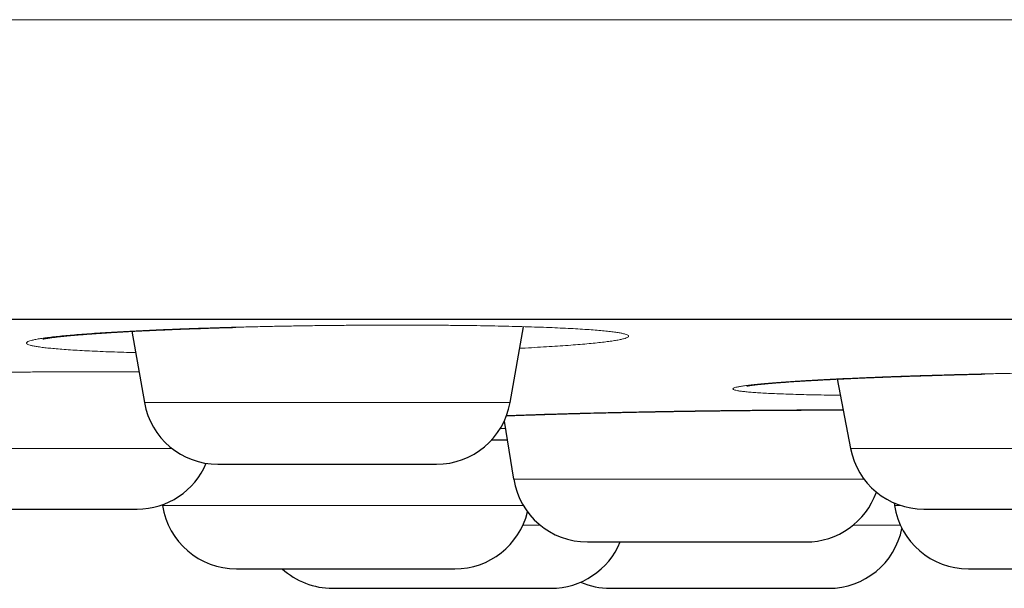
# Model space of a CAD drawing. Header units: millimetres. Extents: x 8 to 482, y 12 to 243.
# Tile 223 of 256: x 261.52 to 268.1, y 184.79 to 188.59. Entities that reach past the tile are written whole.
import ezdxf

# ---------------------------------------------------------------- set-up
doc = ezdxf.new("R2010")
doc.units = ezdxf.units.MM

msp = doc.modelspace()

# ---------------------------------------------------------------- linework, layer by layer
at = {"color": 7, "linetype": 'Continuous', "lineweight": 30}
for p, q in [((262.2699, 186.505), (262.3539, 186.0288)), ((264.7996, 186.0288), (264.8888, 186.5347)), ((266.9871, 186.1855), (267.076, 185.7216)), ((264.7602, 185.904), (264.8237, 185.515)), ((267.3679, 185.357), (267.3707, 185.339)), ((262.4746, 185.3447), (262.4755, 185.339)), ((265.4695, 184.7856), (266.9305, 184.7856))]:
    msp.add_line(p, q, dxfattribs=at)
at = {"color": 8, "linetype": 'Continuous', "lineweight": 0}
for p, q in [((262.3539, 186.0288), (264.7996, 186.0288)), ((266.9764, 185.9787), (267.0267, 185.9787)), ((260.3546, 185.7216), (262.5385, 185.7216)), ((267.076, 185.7216), (269.4553, 185.7216)), ((264.8237, 185.515), (267.1675, 185.515)), ((262.4755, 185.339), (264.8881, 185.339)), ((267.3707, 185.339), (267.416, 185.339)), ((264.8851, 185.2076), (265.0019, 185.2076)), ((267.0934, 185.2076), (267.4101, 185.2076))]:
    msp.add_line(p, q, dxfattribs=at)
at = {"color": 7, "linetype": 'Continuous', "lineweight": 30}
for centre, start, end in [((262.8463, 186.1156), 190, 270), ((264.3072, 186.1156), 270, 350), ((267.5671, 185.8156), 190.84432, 270), ((262.3066, 185.8156), 270, 337.19927), ((265.3172, 185.5956), 189.27461, 270), ((266.7781, 185.5956), 270, 340.57253), ((262.9695, 185.4156), 188.81619, 270), ((264.4305, 185.4156), 270, 346.27335), ((267.8648, 185.4156), 188.81619, 270), ((266.9305, 185.2856), 270, 348.53769), ((265.0731, 185.2856), 270, 337.64006), ((263.6122, 185.2856), 227.73754, 270), ((265.4695, 185.2856), 246.6446, 270)]:
    msp.add_arc(centre, 0.5, start, end, dxfattribs=at)
at = {"color": 8, "linetype": 'Continuous', "lineweight": 0}
for points, knots in [([(254.5, 188.5884), (254.8249, 188.5884), (255.4748, 188.5884), (256.4492, 188.5884), (257.4227, 188.5884), (258.3951, 188.5884), (259.3658, 188.5884), (260.3161, 188.5884), (261.2456, 188.5884), (262.1542, 188.5884), (263.06, 188.5884), (263.9625, 188.5884), (264.8616, 188.5884), (265.7568, 188.5884), (266.6478, 188.5884), (267.5343, 188.5884), (268.4159, 188.5884), (269.287, 188.5884), (270.1475, 188.5884), (270.9971, 188.5884), (271.8407, 188.5884), (272.7003, 188.5884), (273.5749, 188.5884), (274.4635, 188.5884), (275.3437, 188.5884), (276.2151, 188.5884), (277.0773, 188.5884), (277.9138, 188.5884), (278.7249, 188.5884), (279.5109, 188.5884), (280.2876, 188.5884), (281.0548, 188.5884), (281.812, 188.5884), (282.5591, 188.5884), (283.2957, 188.5884), (284.0216, 188.5884), (284.7364, 188.5884), (285.4358, 188.5884), (286.1195, 188.5884), (286.7877, 188.5884), (287.4442, 188.5884), (288.1058, 188.5884), (288.7711, 188.5884), (289.4386, 188.5884), (290.0914, 188.5884), (290.7291, 188.5884), (291.3516, 188.5884), (291.947, 188.5884), (292.5162, 188.5884), (293.06, 188.5884), (293.5894, 188.5884), (294.1043, 188.5884), (294.6044, 188.5884), (295.0896, 188.5884), (295.5597, 188.5884), (296.0145, 188.5884), (296.4538, 188.5884), (296.8748, 188.5884), (297.2778, 188.5884), (297.6628, 188.5884), (298.0322, 188.5884), (298.395, 188.5884), (298.7497, 188.5884), (299.0946, 188.5884), (299.4206, 188.5884), (299.7276, 188.5884), (300.0156, 188.5884), (300.2793, 188.5884), (300.5199, 188.5884), (300.7386, 188.5884), (300.9402, 188.5884), (301.1244, 188.5884), (301.2913, 188.5884), (301.4408, 188.5884), (301.5728, 188.5884), (301.6872, 188.5884), (301.784, 188.5884), (301.8627, 188.5884), (301.9236, 188.5884), (301.9666, 188.5884), (301.9935, 188.5884), (301.9969, 188.5884), (301.9986, 188.5884)], [0, 0, 0, 0, 0.0130654, 0.0261309, 0.0391968, 0.052263, 0.0653296, 0.0783966, 0.0907172, 0.103038, 0.1153591, 0.1276801, 0.1400012, 0.1523222, 0.1646429, 0.1769634, 0.1892836, 0.2016035, 0.213703, 0.2258022, 0.2379012, 0.25, 0.2630654, 0.2761309, 0.2891968, 0.302263, 0.3153296, 0.3283966, 0.3407172, 0.353038, 0.3653591, 0.3776801, 0.3900012, 0.4023222, 0.4146429, 0.4269634, 0.4392836, 0.4516035, 0.463703, 0.4758022, 0.4879012, 0.5, 0.5130654, 0.5261309, 0.5391968, 0.552263, 0.5653296, 0.5783966, 0.5907172, 0.603038, 0.6153591, 0.6276801, 0.6400012, 0.6523222, 0.6646429, 0.6769634, 0.6892836, 0.7016035, 0.713703, 0.7258022, 0.7379012, 0.75, 0.7630654, 0.7761309, 0.7891968, 0.802263, 0.8153296, 0.8283966, 0.8407172, 0.853038, 0.8653591, 0.8776801, 0.8900012, 0.9023222, 0.9146429, 0.9269634, 0.9392836, 0.9516035, 0.963703, 0.9758022, 0.9879012, 1, 1, 1, 1]), ([(262.2952, 186.3617), (262.2685, 186.3624), (262.2131, 186.364), (262.1345, 186.3667), (262.0583, 186.3697), (261.987, 186.373), (261.9204, 186.3765), (261.8587, 186.3803), (261.8023, 186.3842), (261.7517, 186.3884), (261.7071, 186.3927), (261.6684, 186.3972), (261.6358, 186.4019), (261.6091, 186.4067), (261.5886, 186.4117), (261.5741, 186.4168), (261.5661, 186.422), (261.5643, 186.4273), (261.569, 186.4326), (261.5801, 186.438), (261.5975, 186.4434), (261.6211, 186.4489), (261.6507, 186.4543), (261.6863, 186.4597), (261.7276, 186.4651), (261.7749, 186.4704), (261.828, 186.4757), (261.8869, 186.4809), (261.9513, 186.486), (262.0206, 186.491), (262.0943, 186.4958), (262.1725, 186.5005), (262.2552, 186.505), (262.3422, 186.5093), (262.4337, 186.5135), (262.5291, 186.5175), (262.6277, 186.5213), (262.7287, 186.5248), (262.832, 186.5281), (262.9375, 186.5311), (263.0452, 186.5338), (263.1551, 186.5363), (263.2669, 186.5386), (263.3798, 186.5405), (263.493, 186.5422), (263.6058, 186.5436), (263.7184, 186.5446), (263.8307, 186.5454), (263.9426, 186.5458), (264.0538, 186.546), (264.1635, 186.5458), (264.2709, 186.5454), (264.3756, 186.5446), (264.4778, 186.5436), (264.5774, 186.5422), (264.6744, 186.5405), (264.7681, 186.5386), (264.8581, 186.5363), (264.9434, 186.5338), (265.0241, 186.5311), (265.1001, 186.5281), (265.1715, 186.5248), (265.2382, 186.5213), (265.2999, 186.5175), (265.3564, 186.5135), (265.407, 186.5094), (265.4515, 186.505), (265.4901, 186.5005), (265.5226, 186.4958), (265.5491, 186.491), (265.5696, 186.486), (265.5839, 186.4809), (265.5919, 186.4757), (265.5936, 186.4704), (265.5889, 186.4651), (265.5778, 186.4598), (265.5603, 186.4543), (265.5365, 186.4489), (265.5067, 186.4434), (265.4709, 186.438), (265.4294, 186.4326), (265.3821, 186.4273), (265.329, 186.422), (265.2702, 186.4168), (265.2058, 186.4117), (265.1365, 186.4068), (265.0626, 186.4019), (264.9841, 186.3972), (264.9176, 186.3936), (264.876, 186.3915), (264.8634, 186.3909)], [0, 0, 0, 0, 0.010637, 0.022036, 0.03341, 0.044795, 0.056229, 0.067746, 0.079289, 0.09074, 0.102136, 0.113512, 0.124906, 0.136353, 0.147889, 0.159403, 0.170835, 0.182221, 0.193598, 0.205001, 0.216467, 0.228032, 0.239526, 0.250944, 0.262321, 0.273696, 0.285103, 0.29658, 0.308161, 0.319663, 0.331085, 0.342463, 0.353832, 0.365231, 0.376696, 0.388262, 0.3998, 0.411245, 0.422633, 0.434001, 0.445387, 0.456826, 0.468354, 0.479926, 0.491403, 0.50282, 0.514215, 0.525624, 0.537084, 0.548631, 0.560157, 0.571602, 0.583004, 0.594399, 0.605825, 0.617316, 0.628911, 0.640417, 0.651841, 0.66322, 0.674588, 0.685985, 0.697445, 0.709006, 0.72055, 0.732, 0.743391, 0.754761, 0.766147, 0.777584, 0.78911, 0.800669, 0.812131, 0.823531, 0.834906, 0.846291, 0.857724, 0.86924, 0.880782, 0.892234, 0.903629, 0.915006, 0.926399, 0.937845, 0.949381, 0.960895, 0.972327, 0.983713, 0.995089, 1, 1, 1, 1]), ([(260.2854, 186.0829), (260.2692, 186.0833), (260.2242, 186.0843), (260.1549, 186.0863), (260.0776, 186.0888), (260.0053, 186.0915), (259.9375, 186.0944), (259.8747, 186.0975), (259.817, 186.1008), (259.7651, 186.1042), (259.7191, 186.1078), (259.679, 186.1115), (259.645, 186.1153), (259.6169, 186.1193), (259.5948, 186.1234), (259.5789, 186.1276), (259.5693, 186.1319), (259.566, 186.1362), (259.5692, 186.1406), (259.5787, 186.1451), (259.5945, 186.1495), (259.6166, 186.154), (259.6447, 186.1586), (259.6787, 186.163), (259.7187, 186.1674), (259.7644, 186.1718), (259.8161, 186.1762), (259.8737, 186.1804), (259.9367, 186.1847), (260.0047, 186.1888), (260.0772, 186.1928), (260.1542, 186.1966), (260.2356, 186.2003), (260.3216, 186.2039), (260.412, 186.2074), (260.5064, 186.2106), (260.6041, 186.2137), (260.7043, 186.2167), (260.8069, 186.2194), (260.9117, 186.2218), (261.0187, 186.2241), (261.1281, 186.2262), (261.2394, 186.228), (261.3519, 186.2296), (261.4648, 186.231), (261.5775, 186.2321), (261.6899, 186.233), (261.8021, 186.2336), (261.9141, 186.234), (262.0255, 186.2341), (262.1353, 186.234), (262.233, 186.2337), (262.2929, 186.2333), (262.3178, 186.2331)], [0, 0, 0, 0, 0.011136, 0.030943, 0.050706, 0.070488, 0.090353, 0.110363, 0.130421, 0.150319, 0.17012, 0.189887, 0.209683, 0.229572, 0.249616, 0.269623, 0.289487, 0.309271, 0.329038, 0.348852, 0.368775, 0.388869, 0.40884, 0.428678, 0.448448, 0.468211, 0.488032, 0.507973, 0.528098, 0.548083, 0.567928, 0.587697, 0.607453, 0.627259, 0.64718, 0.667278, 0.687325, 0.70721, 0.726998, 0.746751, 0.766535, 0.786411, 0.806444, 0.82655, 0.846491, 0.866329, 0.886128, 0.905952, 0.925865, 0.945929, 0.965956, 0.985844, 1, 1, 1, 1]), ([(267.008, 186.0766), (266.9924, 186.0768), (266.9478, 186.0773), (266.8788, 186.0785), (266.8009, 186.0801), (266.7276, 186.082), (266.6595, 186.084), (266.5969, 186.0863), (266.5399, 186.0888), (266.4884, 186.0915), (266.4425, 186.0944), (266.4022, 186.0975), (266.3677, 186.1008), (266.3394, 186.1042), (266.3174, 186.1078), (266.3017, 186.1115), (266.2923, 186.1153), (266.2893, 186.1193), (266.2925, 186.1234), (266.3019, 186.1276), (266.3175, 186.1319), (266.3393, 186.1362), (266.3674, 186.1406), (266.4016, 186.1451), (266.442, 186.1495), (266.4883, 186.154), (266.5401, 186.1586), (266.5971, 186.163), (266.6594, 186.1674), (266.7268, 186.1718), (266.7994, 186.1762), (266.8772, 186.1804), (266.9597, 186.1847), (267.0461, 186.1888), (267.136, 186.1928), (267.2292, 186.1966), (267.3258, 186.2003), (267.4258, 186.2039), (267.529, 186.2074), (267.6352, 186.2106), (267.7432, 186.2137), (267.8526, 186.2167), (267.9627, 186.2194), (268.0738, 186.2218), (268.1858, 186.2241), (268.2987, 186.2262), (268.4121, 186.228), (268.5254, 186.2296), (268.6376, 186.231), (268.7482, 186.2321), (268.8571, 186.233), (268.9644, 186.2336), (269.07, 186.234), (269.1603, 186.2341), (269.2141, 186.234), (269.2344, 186.234)], [0, 0, 0, 0, 0.010351, 0.029501, 0.048796, 0.068155, 0.087349, 0.10644, 0.125487, 0.144553, 0.163698, 0.182984, 0.202316, 0.221494, 0.240578, 0.259629, 0.278708, 0.297877, 0.317195, 0.336478, 0.355623, 0.374691, 0.393742, 0.412839, 0.43204, 0.451407, 0.470655, 0.489775, 0.508829, 0.527876, 0.54698, 0.566199, 0.585595, 0.604857, 0.623983, 0.643037, 0.662077, 0.681167, 0.700366, 0.719736, 0.739057, 0.758223, 0.777294, 0.796333, 0.8154, 0.834556, 0.853864, 0.873242, 0.892461, 0.911581, 0.930663, 0.94977, 0.968961, 0.988299, 1, 1, 1, 1]), ([(264.7748, 185.9405), (264.7973, 185.9413), (264.849, 185.9432), (264.9343, 185.9461), (265.0294, 185.9492), (265.1279, 185.9521), (265.2294, 185.9549), (265.3342, 185.9577), (265.4414, 185.9602), (265.5503, 185.9627), (265.6603, 185.965), (265.7711, 185.9671), (265.8828, 185.9691), (265.9953, 185.9709), (266.1087, 185.9725), (266.2222, 185.974), (266.335, 185.9752), (266.4464, 185.9763), (266.556, 185.9772), (266.6639, 185.9779), (266.77, 185.9784), (266.8746, 185.9787), (266.9424, 185.9787), (266.9764, 185.9787)], [0, 0, 0, 0, 0.03718, 0.085272, 0.133171, 0.181032, 0.229007, 0.277251, 0.325912, 0.374266, 0.422299, 0.470164, 0.518015, 0.566007, 0.614291, 0.663019, 0.711446, 0.759521, 0.807397, 0.855228, 0.90317, 0.951377, 1, 1, 1, 1]), ([(264.7684, 185.8538), (264.7622, 185.8538), (264.7499, 185.8539), (264.7384, 185.854), (264.7327, 185.8541)], [0, 0, 0, 0, 0.50462, 1, 1, 1, 1]), ([(264.6773, 185.7795), (264.6876, 185.7795), (264.723, 185.7795), (264.7567, 185.7795), (264.7805, 185.7795)], [0, 0, 0, 0, 0.292303, 1, 1, 1, 1])]:
    msp.add_open_spline(points, degree=3, knots=knots, dxfattribs=at)
at = {"color": 7, "linetype": 'Continuous', "lineweight": 30}
for points, knots in [([(254.5, 186.5856), (254.6493, 186.5856), (254.948, 186.5856), (255.3957, 186.5856), (255.8432, 186.5856), (256.2904, 186.5856), (256.7373, 186.5856), (257.1839, 186.5856), (257.6452, 186.5856), (258.121, 186.5856), (258.6113, 186.5856), (259.1013, 186.5856), (259.5909, 186.5856), (260.0802, 186.5856), (260.5692, 186.5856), (261.0578, 186.5856), (261.5461, 186.5856), (262.034, 186.5856), (262.5187, 186.5856), (263.0001, 186.5856), (263.4779, 186.5856), (263.9547, 186.5856), (264.4327, 186.5856), (264.912, 186.5856), (265.3924, 186.5856), (265.8711, 186.5856), (266.3481, 186.5856), (266.8205, 186.5856), (267.2884, 186.5856), (267.7518, 186.5856), (268.2136, 186.5856), (268.6768, 186.5856), (269.1415, 186.5856), (269.6076, 186.5856), (270.0719, 186.5856), (270.5345, 186.5856), (270.9954, 186.5856), (271.4546, 186.5856), (271.8977, 186.5856), (272.3248, 186.5856), (272.7359, 186.5856), (273.1451, 186.5856), (273.5523, 186.5856), (273.9576, 186.5856), (274.361, 186.5856), (274.7757, 186.5856), (275.2017, 186.5856), (275.6386, 186.5856), (276.0731, 186.5856), (276.5053, 186.5856), (276.9352, 186.5856), (277.3627, 186.5856), (277.7878, 186.5856), (278.2105, 186.5856), (278.6309, 186.5856), (279.0465, 186.5856), (279.4572, 186.5856), (279.8629, 186.5856), (280.2657, 186.5856), (280.6675, 186.5856), (281.0683, 186.5856), (281.468, 186.5856), (281.8641, 186.5856), (282.2567, 186.5856), (282.6435, 186.5856), (283.0245, 186.5856), (283.3997, 186.5856), (283.7716, 186.5856), (284.1426, 186.5856), (284.5126, 186.5856), (284.8815, 186.5856), (285.2469, 186.5856), (285.6088, 186.5856), (285.9671, 186.5856), (286.3218, 186.5856), (286.6621, 186.5856), (286.988, 186.5856), (287.3, 186.5856), (287.6086, 186.5856), (287.9138, 186.5856), (288.2158, 186.5856), (288.5144, 186.5856), (288.8196, 186.5856), (289.1309, 186.5856), (289.4479, 186.5856), (289.7608, 186.5856), (290.0698, 186.5856), (290.3747, 186.5856), (290.6756, 186.5856), (290.9725, 186.5856), (291.2654, 186.5856), (291.5543, 186.5856), (291.8374, 186.5856), (292.1149, 186.5856), (292.3866, 186.5856), (292.6541, 186.5856), (292.9185, 186.5856), (293.1798, 186.5856), (293.4379, 186.5856), (293.6912, 186.5856), (293.9396, 186.5856), (294.1819, 186.5856), (294.4179, 186.5856), (294.6479, 186.5856), (294.8733, 186.5856), (295.0955, 186.5856), (295.3145, 186.5856), (295.5302, 186.5856), (295.741, 186.5856), (295.947, 186.5856), (296.1482, 186.5856), (296.3445, 186.5856), (296.5301, 186.5856), (296.7053, 186.5856), (296.8705, 186.5856), (297.0315, 186.5856), (297.1884, 186.5856), (297.341, 186.5856), (297.4895, 186.5856), (297.6386, 186.5856), (297.7878, 186.5856), (297.9366, 186.5856), (298.0804, 186.5856), (298.2191, 186.5856), (298.3527, 186.5856), (298.4812, 186.5856), (298.6047, 186.5856), (298.7231, 186.5856), (298.8364, 186.5856), (298.944, 186.5856), (299.046, 186.5856), (299.1425, 186.5856), (299.2339, 186.5856), (299.3207, 186.5856), (299.4027, 186.5856), (299.4799, 186.5856), (299.5517, 186.5856), (299.6182, 186.5856), (299.679, 186.5856), (299.7342, 186.5856), (299.7839, 186.5856), (299.8285, 186.5856), (299.8682, 186.5856), (299.9028, 186.5856), (299.9324, 186.5856), (299.9565, 186.5856), (299.9753, 186.5856), (299.9887, 186.5856), (299.997, 186.5856), (299.9981, 186.5856), (299.9986, 186.5856)], [0, 0, 0, 0, 0.006269, 0.012535, 0.018798, 0.025059, 0.031318, 0.037576, 0.043835, 0.050719, 0.057605, 0.064492, 0.071383, 0.078277, 0.085175, 0.092079, 0.098989, 0.105906, 0.112831, 0.11964, 0.126457, 0.13327, 0.140075, 0.146995, 0.153908, 0.160815, 0.167716, 0.174612, 0.181381, 0.188148, 0.194911, 0.201674, 0.208573, 0.215473, 0.222373, 0.229275, 0.23618, 0.243088, 0.25, 0.256269, 0.262534, 0.268797, 0.275057, 0.281317, 0.287575, 0.293833, 0.300717, 0.307603, 0.31449, 0.321381, 0.328275, 0.335174, 0.342078, 0.348988, 0.355905, 0.36283, 0.369639, 0.376457, 0.38327, 0.390075, 0.396995, 0.403908, 0.410815, 0.417716, 0.424612, 0.431381, 0.438148, 0.444911, 0.451674, 0.458573, 0.465473, 0.472373, 0.479275, 0.48618, 0.493088, 0.5, 0.506269, 0.512534, 0.518797, 0.525057, 0.531317, 0.537575, 0.543833, 0.550717, 0.557603, 0.56449, 0.571381, 0.578275, 0.585174, 0.592078, 0.598988, 0.605905, 0.61283, 0.619639, 0.626457, 0.63327, 0.640075, 0.646995, 0.653908, 0.660815, 0.667716, 0.674612, 0.681381, 0.688148, 0.694911, 0.701674, 0.708573, 0.715473, 0.722373, 0.729275, 0.73618, 0.743088, 0.75, 0.756269, 0.762534, 0.768797, 0.775057, 0.781317, 0.787575, 0.793833, 0.800717, 0.807603, 0.81449, 0.821381, 0.828275, 0.835174, 0.842078, 0.848988, 0.855905, 0.86283, 0.869639, 0.876457, 0.88327, 0.890075, 0.896995, 0.903908, 0.910815, 0.917716, 0.924612, 0.931381, 0.938148, 0.944911, 0.951674, 0.958573, 0.965473, 0.972373, 0.979275, 0.98618, 0.993088, 1, 1, 1, 1]), ([(261.6747, 186.4536), (261.6748, 186.4536), (261.6748, 186.4536), (261.6765, 186.454), (261.6792, 186.4546), (261.6823, 186.4552), (261.6859, 186.4559), (261.6901, 186.4566), (261.695, 186.4575), (261.7008, 186.4584), (261.7076, 186.4595), (261.7168, 186.4609), (261.7286, 186.4626), (261.7427, 186.4644), (261.7571, 186.4662), (261.7717, 186.468), (261.7862, 186.4696), (261.8011, 186.4712), (261.8168, 186.4729), (261.8349, 186.4747), (261.8555, 186.4766), (261.8757, 186.4785), (261.8949, 186.4801), (261.9117, 186.4816), (261.9282, 186.4829), (261.9434, 186.4841), (261.9571, 186.4852), (261.9693, 186.4861), (261.9797, 186.4869), (261.9886, 186.4876), (261.9957, 186.4881), (262.0022, 186.4886), (262.0089, 186.4891), (262.0171, 186.4897), (262.0271, 186.4904), (262.0387, 186.4912), (262.0521, 186.4921), (262.067, 186.4931), (262.0832, 186.4941), (262.1045, 186.4955), (262.1313, 186.4972), (262.1645, 186.4992), (262.2002, 186.5012), (262.2385, 186.5034), (262.2792, 186.5055), (262.3179, 186.5075), (262.3525, 186.5092), (262.3814, 186.5105), (262.4076, 186.5117), (262.4308, 186.5128), (262.4509, 186.5137), (262.4683, 186.5144), (262.4829, 186.515), (262.4962, 186.5156), (262.5095, 186.5161), (262.5244, 186.5168), (262.5412, 186.5174), (262.5599, 186.5182), (262.5835, 186.5191), (262.6126, 186.5202), (262.6479, 186.5215), (262.6871, 186.5229), (262.7382, 186.5246), (262.8003, 186.5266), (262.8722, 186.5288), (262.9274, 186.5303), (262.9587, 186.5311), (262.9659, 186.5313)], [0, 0, 0, 0, 0.011307, 0.0266, 0.041288, 0.05391, 0.064655, 0.075747, 0.087766, 0.100716, 0.114391, 0.128635, 0.151889, 0.17333, 0.192682, 0.211562, 0.230118, 0.245873, 0.263338, 0.282515, 0.30341, 0.326025, 0.341313, 0.357111, 0.37179, 0.384978, 0.396671, 0.4067, 0.415284, 0.422422, 0.428113, 0.432578, 0.437705, 0.444106, 0.45178, 0.460729, 0.47076, 0.482012, 0.493949, 0.50626, 0.528007, 0.550834, 0.574742, 0.599736, 0.625818, 0.652457, 0.671643, 0.688944, 0.704356, 0.717877, 0.729502, 0.73923, 0.747675, 0.754352, 0.761688, 0.77001, 0.779319, 0.789609, 0.800875, 0.817955, 0.836872, 0.857622, 0.880202, 0.917149, 0.953738, 0.98944, 1, 1, 1, 1]), ([(266.3841, 186.1395), (266.3841, 186.1395), (266.3841, 186.1395), (266.3846, 186.1396), (266.3855, 186.1398), (266.387, 186.1401), (266.3889, 186.1405), (266.3909, 186.1408), (266.393, 186.1412), (266.395, 186.1415), (266.3969, 186.1418), (266.3988, 186.1421), (266.4016, 186.1425), (266.4059, 186.1432), (266.4122, 186.1441), (266.4218, 186.1454), (266.4351, 186.1471), (266.453, 186.1492), (266.4734, 186.1513), (266.4923, 186.1532), (266.5084, 186.1547), (266.5198, 186.1558), (266.5305, 186.1567), (266.5402, 186.1576), (266.5488, 186.1583), (266.557, 186.159), (266.5662, 186.1597), (266.5778, 186.1607), (266.5923, 186.1618), (266.6095, 186.1631), (266.6297, 186.1646), (266.6518, 186.1662), (266.6744, 186.1677), (266.6963, 186.1692), (266.7172, 186.1705), (266.737, 186.1718), (266.7556, 186.1729), (266.7725, 186.174), (266.7875, 186.1748), (266.8006, 186.1756), (266.8156, 186.1765), (266.834, 186.1775), (266.8578, 186.1788), (266.8851, 186.1803), (266.9159, 186.1819), (266.9506, 186.1837), (266.9891, 186.1856), (267.0319, 186.1877), (267.0773, 186.1898), (267.1248, 186.1919), (267.1729, 186.1939), (267.2216, 186.1959), (267.2694, 186.1978), (267.3203, 186.1998), (267.3739, 186.2018), (267.4299, 186.2037), (267.4806, 186.2055), (267.5261, 186.207), (267.5665, 186.2083), (267.6043, 186.2094), (267.6408, 186.2105), (267.6816, 186.2117), (267.7291, 186.2131), (267.7847, 186.2146), (267.8395, 186.2161), (267.8931, 186.2174), (267.9372, 186.2185), (267.965, 186.2191), (267.9756, 186.2194)], [0, 0, 0, 0, 0.003195, 0.009249, 0.016391, 0.024625, 0.033059, 0.041323, 0.048522, 0.054653, 0.059715, 0.063992, 0.068752, 0.079124, 0.091632, 0.105062, 0.130047, 0.15421, 0.178909, 0.204796, 0.216805, 0.228303, 0.238556, 0.247565, 0.255329, 0.261962, 0.269417, 0.279516, 0.291509, 0.305398, 0.321185, 0.338586, 0.35528, 0.370755, 0.38501, 0.398635, 0.410917, 0.421857, 0.431453, 0.439703, 0.44672, 0.459331, 0.473673, 0.489745, 0.507551, 0.527093, 0.548371, 0.57139, 0.596151, 0.61982, 0.644581, 0.668628, 0.691669, 0.713702, 0.741031, 0.766629, 0.790494, 0.809528, 0.827291, 0.84378, 0.859033, 0.874537, 0.896345, 0.919855, 0.945066, 0.965508, 0.986944, 1, 1, 1, 1]), ([(264.7747, 185.9402), (264.7788, 185.9403), (264.7976, 185.9411), (264.8263, 185.9421), (264.859, 185.9433), (264.8833, 185.9441), (264.9025, 185.9448), (264.917, 185.9453), (264.9272, 185.9456), (264.9352, 185.9459), (264.9414, 185.9461), (264.9479, 185.9463), (264.9563, 185.9466), (264.9674, 185.9469), (264.9836, 185.9475), (265.0051, 185.9481), (265.0322, 185.949), (265.0633, 185.95), (265.0988, 185.951), (265.139, 185.9522), (265.1829, 185.9535), (265.2294, 185.9547), (265.2882, 185.9563), (265.3584, 185.9581), (265.4403, 185.9601), (265.5225, 185.962), (265.6048, 185.9638), (265.6871, 185.9654), (265.7746, 185.9671), (265.8672, 185.9687), (265.9647, 185.9703), (266.0612, 185.9717), (266.1563, 185.973), (266.2494, 185.9742), (266.3399, 185.9752), (266.4274, 185.976), (266.512, 185.9767), (266.5935, 185.9773), (266.6718, 185.9778), (266.7469, 185.9781), (266.8188, 185.9784), (266.8875, 185.9785), (266.9528, 185.9786), (266.9989, 185.9786), (267.023, 185.9785), (267.0268, 185.9785)], [0, 0, 0, 0, 0.006738, 0.030984, 0.045644, 0.058199, 0.06865, 0.075107, 0.08038, 0.084261, 0.087093, 0.089841, 0.094041, 0.099711, 0.106438, 0.118182, 0.131355, 0.145956, 0.163182, 0.182042, 0.202534, 0.2243, 0.246053, 0.282385, 0.318365, 0.353994, 0.389274, 0.424216, 0.458827, 0.499933, 0.540582, 0.58078, 0.62052, 0.659444, 0.697379, 0.734326, 0.770287, 0.805264, 0.839259, 0.872275, 0.904315, 0.935384, 0.965481, 0.994544, 1, 1, 1, 1]), ([(264.6773, 185.7795), (264.6872, 185.7795), (264.7224, 185.7795), (264.7563, 185.7795), (264.7805, 185.7794)], [0, 0, 0, 0, 0.282995, 1, 1, 1, 1]), ([(262.8464, 185.6156), (262.8464, 185.6156), (262.8461, 185.6156), (262.848, 185.6156), (262.852, 185.6156), (262.8582, 185.6156), (262.8677, 185.6156), (262.8813, 185.6156), (262.9002, 185.6156), (262.9229, 185.6156), (262.9494, 185.6156), (262.975, 185.6156), (262.9978, 185.6156), (263.0166, 185.6156), (263.0362, 185.6156), (263.0566, 185.6156), (263.0826, 185.6156), (263.1149, 185.6156), (263.1545, 185.6156), (263.1963, 185.6156), (263.2399, 185.6156), (263.2849, 185.6156), (263.3309, 185.6156), (263.3781, 185.6156), (263.4263, 185.6156), (263.4721, 185.6156), (263.5148, 185.6156), (263.5542, 185.6156), (263.5934, 185.6156), (263.6326, 185.6156), (263.6715, 185.6156), (263.7104, 185.6156), (263.7361, 185.6156), (263.7489, 185.6156)], [0, 0, 0, 0, 0.012778, 0.042376, 0.071985, 0.101693, 0.131586, 0.17363, 0.215252, 0.256689, 0.298182, 0.339971, 0.362855, 0.385572, 0.408158, 0.430651, 0.45309, 0.490465, 0.527973, 0.56579, 0.60383, 0.641474, 0.678895, 0.71627, 0.753778, 0.791595, 0.821633, 0.851438, 0.881095, 0.910693, 0.940319, 0.970059, 1, 1, 1, 1]), ([(263.7489, 185.6156), (263.7668, 185.6156), (263.8024, 185.6156), (263.8541, 185.6156), (263.9041, 185.6156), (263.9523, 185.6156), (263.9915, 185.6156), (264.0225, 185.6156), (264.046, 185.6156), (264.0685, 185.6156), (264.0901, 185.6156), (264.1154, 185.6156), (264.1436, 185.6156), (264.1736, 185.6156), (264.201, 185.6156), (264.2255, 185.6156), (264.2471, 185.6156), (264.2653, 185.6156), (264.2804, 185.6156), (264.2922, 185.6156), (264.3001, 185.6156), (264.3048, 185.6156), (264.3071, 185.6156), (264.307, 185.6156), (264.307, 185.6156)], [0, 0, 0, 0, 0.0569751, 0.1134185, 0.1696549, 0.2260123, 0.2828168, 0.3138739, 0.3447037, 0.3753563, 0.4058831, 0.4363356, 0.4870599, 0.5379643, 0.5892877, 0.6409137, 0.6920015, 0.7427872, 0.7935115, 0.8444158, 0.895739, 0.9365735, 0.9770691, 1, 1, 1, 1]), ([(260.8458, 185.3156), (260.8457, 185.3156), (260.8454, 185.3156), (260.8468, 185.3156), (260.8502, 185.3156), (260.8559, 185.3156), (260.8647, 185.3156), (260.8777, 185.3156), (260.8959, 185.3156), (260.9179, 185.3156), (260.9438, 185.3156), (260.9688, 185.3156), (260.9913, 185.3156), (261.0097, 185.3156), (261.029, 185.3156), (261.0492, 185.3156), (261.0748, 185.3156), (261.1067, 185.3156), (261.1459, 185.3156), (261.1873, 185.3156), (261.2306, 185.3156), (261.2752, 185.3156), (261.321, 185.3156), (261.368, 185.3156), (261.4161, 185.3156), (261.4617, 185.3156), (261.5044, 185.3156), (261.5437, 185.3156), (261.583, 185.3156), (261.6221, 185.3156), (261.6611, 185.3156), (261.7001, 185.3156), (261.7258, 185.3156), (261.7387, 185.3156)], [0, 0, 0, 0, 0.005299, 0.035122, 0.064955, 0.094888, 0.125007, 0.16737, 0.209307, 0.251058, 0.292866, 0.334971, 0.358029, 0.380917, 0.403674, 0.426338, 0.448946, 0.486605, 0.524398, 0.562501, 0.600829, 0.638758, 0.676462, 0.714121, 0.751913, 0.790016, 0.820281, 0.850312, 0.880195, 0.910017, 0.939867, 0.969832, 1, 1, 1, 1]), ([(261.7387, 185.3156), (261.7566, 185.3156), (261.7924, 185.3156), (261.8443, 185.3156), (261.8946, 185.3156), (261.9432, 185.3156), (261.9828, 185.3156), (262.0141, 185.3156), (262.0378, 185.3156), (262.0606, 185.3156), (262.0824, 185.3156), (262.1081, 185.3156), (262.1367, 185.3156), (262.1672, 185.3156), (262.1952, 185.3156), (262.2204, 185.3156), (262.2425, 185.3156), (262.2614, 185.3156), (262.2771, 185.3156), (262.2895, 185.3156), (262.2981, 185.3156), (262.3034, 185.3156), (262.3063, 185.3156), (262.3065, 185.3156), (262.3066, 185.3156)], [0, 0, 0, 0, 0.0564, 0.112273, 0.167941, 0.223729, 0.27996, 0.310703, 0.341222, 0.371565, 0.401783, 0.431928, 0.48214, 0.53253, 0.583335, 0.63444, 0.685012, 0.735284, 0.785496, 0.835886, 0.886691, 0.927113, 0.9672, 1, 1, 1, 1]), ([(267.5671, 185.3156), (267.567, 185.3156), (267.5665, 185.3156), (267.5684, 185.3156), (267.5724, 185.3156), (267.5785, 185.3156), (267.5865, 185.3156), (267.5966, 185.3156), (267.6087, 185.3156), (267.6229, 185.3156), (267.6413, 185.3156), (267.6647, 185.3156), (267.694, 185.3156), (267.7267, 185.3156), (267.7627, 185.3156), (267.7959, 185.3156), (267.8247, 185.3156), (267.848, 185.3156), (267.8719, 185.3156), (267.8964, 185.3156), (267.927, 185.3156), (267.9646, 185.3156), (268.0096, 185.3156), (268.0562, 185.3156), (268.1039, 185.3156), (268.1524, 185.3156), (268.2012, 185.3156), (268.2505, 185.3156), (268.3001, 185.3156), (268.3465, 185.3156), (268.3894, 185.3156), (268.4283, 185.3156), (268.4668, 185.3156), (268.5046, 185.3156), (268.5419, 185.3156), (268.5786, 185.3156), (268.6025, 185.3156), (268.6144, 185.3156)], [0, 0, 0, 0, 0.0017, 0.03557, 0.062518, 0.089242, 0.115819, 0.142328, 0.168846, 0.195453, 0.222227, 0.259882, 0.29716, 0.334272, 0.371434, 0.408862, 0.429357, 0.449703, 0.469931, 0.490077, 0.510173, 0.543648, 0.577241, 0.611111, 0.645181, 0.678895, 0.71241, 0.745884, 0.779478, 0.813347, 0.84025, 0.866944, 0.893506, 0.920015, 0.946548, 0.973184, 1, 1, 1, 1]), ([(265.3175, 185.0956), (265.3174, 185.0956), (265.3172, 185.0956), (265.3202, 185.0956), (265.3256, 185.0956), (265.3327, 185.0956), (265.3419, 185.0956), (265.3531, 185.0956), (265.3663, 185.0956), (265.3815, 185.0956), (265.4011, 185.0956), (265.4258, 185.0956), (265.4565, 185.0956), (265.4904, 185.0956), (265.5276, 185.0956), (265.5618, 185.0956), (265.5913, 185.0956), (265.6152, 185.0956), (265.6396, 185.0956), (265.6645, 185.0956), (265.6958, 185.0956), (265.7339, 185.0956), (265.7795, 185.0956), (265.8266, 185.0956), (265.8747, 185.0956), (265.9235, 185.0956), (265.9726, 185.0956), (266.022, 185.0956), (266.0717, 185.0956), (266.118, 185.0956), (266.1607, 185.0956), (266.1995, 185.0956), (266.2376, 185.0956), (266.2752, 185.0956), (266.312, 185.0956), (266.3484, 185.0956), (266.3719, 185.0956), (266.3837, 185.0956)], [0, 0, 0, 0, 0.01596, 0.049346, 0.075909, 0.102252, 0.128449, 0.154579, 0.180719, 0.206946, 0.233337, 0.270455, 0.3072, 0.343782, 0.380413, 0.417306, 0.437509, 0.457563, 0.477503, 0.497361, 0.51717, 0.550167, 0.58328, 0.616666, 0.650249, 0.683482, 0.716518, 0.749514, 0.782628, 0.816014, 0.842532, 0.868844, 0.895027, 0.921157, 0.947311, 0.973567, 1, 1, 1, 1]), ([(266.3837, 185.0956), (266.3999, 185.0956), (266.4323, 185.0956), (266.4779, 185.0956), (266.5211, 185.0956), (266.5616, 185.0956), (266.5936, 185.0956), (266.6183, 185.0956), (266.6366, 185.0956), (266.6538, 185.0956), (266.67, 185.0956), (266.6884, 185.0956), (266.7081, 185.0956), (266.7278, 185.0956), (266.7444, 185.0956), (266.7579, 185.0956), (266.7682, 185.0956), (266.7748, 185.0956), (266.7781, 185.0956), (266.7779, 185.0956), (266.7778, 185.0956)], [0, 0, 0, 0, 0.069492, 0.138335, 0.206926, 0.275665, 0.344949, 0.382829, 0.420432, 0.457818, 0.495052, 0.532194, 0.594062, 0.65615, 0.718748, 0.781716, 0.844027, 0.90597, 0.967838, 1, 1, 1, 1]), ([(262.9696, 184.9156), (262.9696, 184.9156), (262.969, 184.9156), (262.9714, 184.9156), (262.9764, 184.9156), (262.9839, 184.9156), (262.9928, 184.9156), (263.0036, 184.9156), (263.0165, 184.9156), (263.0314, 184.9156), (263.0483, 184.9156), (263.0697, 184.9156), (263.0963, 184.9156), (263.129, 184.9156), (263.1649, 184.9156), (263.2039, 184.9156), (263.2395, 184.9156), (263.2702, 184.9156), (263.2948, 184.9156), (263.3199, 184.9156), (263.3456, 184.9156), (263.3777, 184.9156), (263.4166, 184.9156), (263.4631, 184.9156), (263.5109, 184.9156), (263.5596, 184.9156), (263.6088, 184.9156), (263.6582, 184.9156), (263.7077, 184.9156), (263.7573, 184.9156), (263.8034, 184.9156), (263.8458, 184.9156), (263.8842, 184.9156), (263.9219, 184.9156), (263.9589, 184.9156), (263.9951, 184.9156), (264.0307, 184.9156), (264.0537, 184.9156), (264.0652, 184.9156)], [0, 0, 0, 0, 0.0049613, 0.0373548, 0.0700148, 0.0960003, 0.12177, 0.1473982, 0.17296, 0.1985314, 0.2241881, 0.2500052, 0.2863162, 0.3222623, 0.3580489, 0.3938839, 0.4299745, 0.449738, 0.4693568, 0.488863, 0.5082889, 0.5276677, 0.5599466, 0.5923401, 0.6250003, 0.6578531, 0.6903633, 0.7226813, 0.7549603, 0.7873537, 0.8200137, 0.8459553, 0.8716959, 0.8973095, 0.9228713, 0.9484569, 0.9741417, 1, 1, 1, 1]), ([(264.0652, 184.9156), (264.081, 184.9156), (264.1125, 184.9156), (264.1568, 184.9156), (264.1984, 184.9156), (264.2371, 184.9156), (264.2675, 184.9156), (264.2908, 184.9156), (264.308, 184.9156), (264.3241, 184.9156), (264.3391, 184.9156), (264.3561, 184.9156), (264.374, 184.9156), (264.3916, 184.9156), (264.4061, 184.9156), (264.4175, 184.9156), (264.4254, 184.9156), (264.43, 184.9156), (264.4302, 184.9156), (264.4304, 184.9156)], [0, 0, 0, 0, 0.072514, 0.144351, 0.215924, 0.287652, 0.359948, 0.399475, 0.438713, 0.477726, 0.516578, 0.555336, 0.619894, 0.684681, 0.750002, 0.815708, 0.880728, 0.945365, 1, 1, 1, 1]), ([(267.865, 184.9156), (267.8649, 184.9156), (267.8645, 184.9156), (267.8672, 184.9156), (267.873, 184.9156), (267.8824, 184.9156), (267.8949, 184.9156), (267.9108, 184.9156), (267.9299, 184.9156), (267.9507, 184.9156), (267.9722, 184.9156), (267.9937, 184.9156), (268.0168, 184.9156), (268.0415, 184.9156), (268.0679, 184.9156), (268.0959, 184.9156), (268.1295, 184.9156), (268.169, 184.9156), (268.2149, 184.9156), (268.2629, 184.9156), (268.3128, 184.9156), (268.3566, 184.9156), (268.3934, 184.9156), (268.4224, 184.9156), (268.4515, 184.9156), (268.4808, 184.9156), (268.5167, 184.9156), (268.5595, 184.9156), (268.6091, 184.9156), (268.659, 184.9156), (268.7087, 184.9156), (268.7577, 184.9156), (268.8056, 184.9156), (268.8525, 184.9156), (268.8983, 184.9156), (268.9399, 184.9156), (268.9771, 184.9156), (269.0102, 184.9156), (269.0419, 184.9156), (269.0723, 184.9156), (269.1012, 184.9156), (269.1289, 184.9156), (269.1461, 184.9156), (269.1548, 184.9156)], [0, 0, 0, 0, 0.007717, 0.035712, 0.063871, 0.091737, 0.119439, 0.147107, 0.174872, 0.202867, 0.22514, 0.247229, 0.269196, 0.291106, 0.313024, 0.335016, 0.357145, 0.388269, 0.41908, 0.449754, 0.48047, 0.511405, 0.528345, 0.545161, 0.561881, 0.578532, 0.595142, 0.62281, 0.650576, 0.67857, 0.70673, 0.734596, 0.762297, 0.789965, 0.817731, 0.845725, 0.867961, 0.890025, 0.911979, 0.933889, 0.95582, 0.977836, 1, 1, 1, 1]), ([(263.6122, 184.7856), (263.6121, 184.7856), (263.6119, 184.7856), (263.6138, 184.7856), (263.6193, 184.7856), (263.6284, 184.7856), (263.6407, 184.7856), (263.6561, 184.7856), (263.6747, 184.7856), (263.6963, 184.7856), (263.7211, 184.7856), (263.7469, 184.7856), (263.773, 184.7856), (263.7985, 184.7856), (263.8255, 184.7856), (263.8538, 184.7856), (263.8837, 184.7856), (263.915, 184.7856), (263.952, 184.7856), (263.9951, 184.7856), (264.0445, 184.7856), (264.0955, 184.7856), (264.1479, 184.7856), (264.1934, 184.7856), (264.2313, 184.7856), (264.2611, 184.7856), (264.2909, 184.7856), (264.3206, 184.7856), (264.3568, 184.7856), (264.3997, 184.7856), (264.449, 184.7856), (264.4981, 184.7856), (264.5466, 184.7856), (264.594, 184.7856), (264.64, 184.7856), (264.6845, 184.7856), (264.7275, 184.7856), (264.7661, 184.7856), (264.8004, 184.7856), (264.8305, 184.7856), (264.859, 184.7856), (264.886, 184.7856), (264.9114, 184.7856), (264.9353, 184.7856), (264.9499, 184.7856), (264.9572, 184.7856)], [0, 0, 0, 0, 0.0040276, 0.0303289, 0.0567236, 0.0833356, 0.1101045, 0.1365942, 0.1629274, 0.1892287, 0.2156234, 0.2422352, 0.2634085, 0.2844061, 0.3052883, 0.3261164, 0.3469523, 0.3678578, 0.3888939, 0.4184806, 0.44777, 0.4769294, 0.5061282, 0.5355353, 0.5516389, 0.5676246, 0.5835185, 0.599347, 0.6151371, 0.6414384, 0.6678331, 0.6944451, 0.721214, 0.7477037, 0.7740369, 0.8003382, 0.8267329, 0.8533447, 0.8744822, 0.895456, 0.9163264, 0.9371545, 0.958002, 0.9789303, 1, 1, 1, 1]), ([(264.9572, 184.7856), (264.9668, 184.7856), (264.9861, 184.7856), (265.0103, 184.7856), (265.0309, 184.7856), (265.0474, 184.7856), (265.0581, 184.7856), (265.0648, 184.7856), (265.0688, 184.7856), (265.0716, 184.7856), (265.0731, 184.7856), (265.0731, 184.7856), (265.0732, 184.7856)], [0, 0, 0, 0, 0.132943, 0.264645, 0.395864, 0.527366, 0.659911, 0.732378, 0.804315, 0.875839, 0.947068, 1, 1, 1, 1])]:
    msp.add_open_spline(points, degree=3, knots=knots, dxfattribs=at)

doc.saveas('drawing.dxf')
